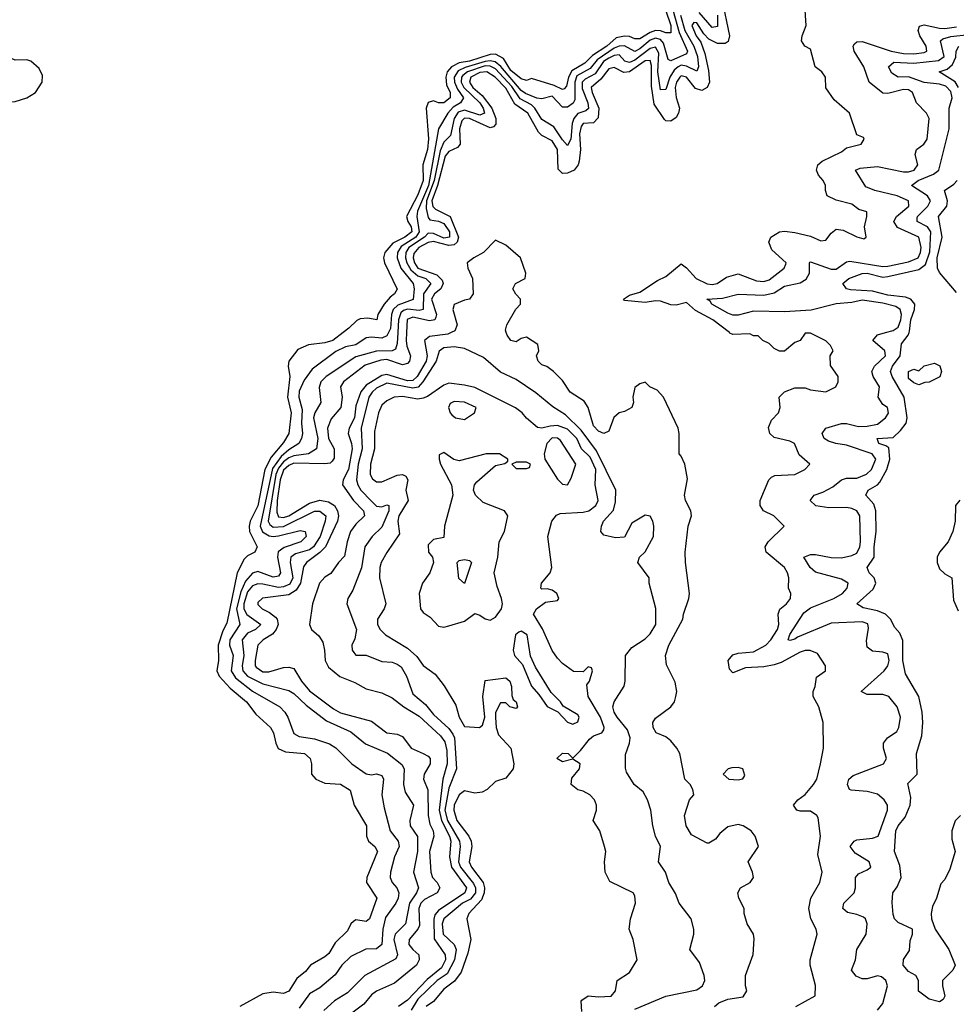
# Model space of a CAD drawing. Header units: inches. Extents: x 2601469 to 2753575, y 449403 to 582909.
# Tile 25 of 256: x 2623428 to 2627055, y 487398 to 491212. Entities that reach past the tile are written whole.
import ezdxf

# ---------------------------------------------------------------- set-up
doc = ezdxf.new("R2010")
doc.units = ezdxf.units.IN
doc.header["$MEASUREMENT"] = 0
doc.layers.add('C6428', color=7, linetype='Continuous')
doc.layers.add('C6429', color=7, linetype='Continuous')

msp = doc.modelspace()

# ---------------------------------------------------------------- linework, layer by layer
at = {"layer": 'C6428', "color": 4}
for points, elevation in [([(2624680.6, 490000), (2624640.5, 489970), (2624610, 489960.9), (2624546.6, 489953.4), (2624504.9, 489935), (2624470.5, 489890), (2624467.7, 489870), (2624474.6, 489830), (2624464.9, 489750), (2624479.6, 489690), (2624470.3, 489610), (2624450, 489574), (2624401.9, 489518.1), (2624377.5, 489470), (2624350, 489329.4), (2624321.1, 489270), (2624316.5, 489250), (2624318, 489230), (2624348, 489170), (2624338.8, 489150), (2624310, 489135.1), (2624297.6, 489122.4), (2624270.2, 489069.8), (2624230, 488875.3), (2624214.5, 488845.5), (2624196.9, 488790), (2624198, 488730), (2624192, 488690), (2624200.4, 488670), (2624242.7, 488622.8), (2624306, 488570), (2624342.4, 488522.4), (2624399.1, 488470), (2624410.4, 488450), (2624419.3, 488410), (2624429, 488389), (2624456.9, 488376.9), (2624531, 488370), (2624553.4, 488350), (2624558, 488330), (2624558, 488290), (2624574.8, 488270), (2624610, 488255.5), (2624670, 488250.7), (2624707.7, 488227.7), (2624723.8, 488170), (2624770.5, 488090), (2624770.6, 488050), (2624779.1, 488030), (2624802.8, 488010), (2624813, 487990), (2624772.7, 487890), (2624770.5, 487870), (2624810.5, 487810), (2624782.8, 487730), (2624770, 487719.3), (2624730, 487726), (2624720.9, 487719.1), (2624710.4, 487709.6), (2624697.5, 487682.5), (2624650, 487637), (2624624.5, 487595.5), (2624610, 487581.6), (2624554, 487550), (2624534.7, 487525.3), (2624501.8, 487498.2), (2624470, 487449.5), (2624450, 487440.7), (2624410, 487445.1), (2624370, 487438.5), (2624281, 487390)], 4), ([(2624855.8, 490000), (2624850, 489988.3), (2624830, 489979.2), (2624790, 489983), (2624770, 489979.5), (2624730, 489952.8), (2624690, 489945.4), (2624652.4, 489927.6), (2624561.1, 489858.9), (2624530, 489816), (2624510, 489773.2), (2624509.1, 489750), (2624521.8, 489701.8), (2624519.2, 489650), (2624523.6, 489610), (2624519.5, 489590), (2624508.5, 489570), (2624470, 489545.8), (2624440.2, 489519.8), (2624406.8, 489473.2), (2624359.7, 489250), (2624368.8, 489228.8), (2624393.6, 489213.6), (2624410, 489210.2), (2624430, 489212.9), (2624514, 489234), (2624533.4, 489230), (2624537, 489210), (2624516.3, 489190), (2624452.7, 489167.3), (2624429, 489151), (2624426.5, 489130), (2624438.3, 489070), (2624430, 489056.2), (2624410, 489053.5), (2624350, 489074.7), (2624330, 489068.2), (2624302.1, 489037.9), (2624284.2, 488995.8), (2624268.2, 488930), (2624280.2, 488870), (2624241.2, 488810), (2624240.2, 488790), (2624254.7, 488750), (2624246.7, 488690), (2624263.4, 488663.3), (2624330, 488611.6), (2624435.5, 488550), (2624454.9, 488530), (2624466, 488510), (2624490, 488447.3), (2624510, 488435.5), (2624570, 488427), (2624627.3, 488407.3), (2624651.7, 488391.7), (2624714, 488330), (2624770, 488290.6), (2624790, 488287.3), (2624810, 488290.6), (2624830, 488284.7), (2624837.3, 488270), (2624830.4, 488210), (2624839, 488159), (2624862.4, 488070), (2624893, 488030), (2624898, 488010), (2624879.5, 487970), (2624863.8, 487910), (2624863, 487890), (2624870.5, 487870), (2624888, 487850), (2624895.8, 487830), (2624893.1, 487810), (2624884.2, 487790), (2624845.1, 487734.9), (2624834.7, 487690), (2624830, 487629.4), (2624810, 487613.6), (2624768.2, 487611.8), (2624710, 487583.7), (2624675.5, 487550), (2624650, 487512.3), (2624590, 487462), (2624550, 487439.3), (2624510, 487382.9)], 8), ([(2624892.1, 490000), (2624890, 489958), (2624883.4, 489936.6), (2624870.3, 489929.7), (2624810, 489927.8), (2624730, 489906), (2624614.9, 489830), (2624594, 489810), (2624587.1, 489787.1), (2624594.4, 489730), (2624570.4, 489690), (2624566.3, 489670), (2624582.3, 489590), (2624577.3, 489550), (2624546.8, 489530), (2624490, 489523.2), (2624470, 489515), (2624450, 489499.5), (2624430, 489475), (2624419.9, 489450), (2624390.2, 489270.2), (2624396.6, 489256.6), (2624410, 489246.2), (2624450, 489248.7), (2624570, 489309), (2624590, 489308.9), (2624612.9, 489290), (2624611.4, 489270), (2624591.3, 489210), (2624565.7, 489170), (2624550, 489159.3), (2624496.5, 489143.5), (2624477.6, 489130), (2624476, 489110), (2624486, 489050), (2624473.8, 489026.2), (2624450, 489015.5), (2624430, 489012.5), (2624370, 489026.4), (2624350, 489026.6), (2624330, 489019.8), (2624310, 488995.8), (2624296.3, 488950), (2624296.5, 488930), (2624308.2, 488908.2), (2624362, 488870), (2624340.7, 488850), (2624310, 488835.4), (2624288.9, 488810), (2624295.5, 488750), (2624289.2, 488710), (2624291.5, 488690), (2624310.3, 488670), (2624370, 488640.3), (2624470, 488614.4), (2624490, 488602.4), (2624537.1, 488557.1), (2624616, 488496), (2624710, 488454), (2624767.5, 488407.5), (2624851.7, 488371.7), (2624907.5, 488327.5), (2624917, 488310), (2624914.9, 488250), (2624920.4, 488220.4), (2624952.4, 488170), (2624939.3, 488110), (2624940.5, 488090), (2624968.8, 488048.8), (2624968.9, 487990), (2624953, 487910), (2624972.2, 487850), (2624964.6, 487830), (2624936.9, 487790), (2624921.6, 487710), (2624882, 487670), (2624876.9, 487650), (2624890.4, 487590), (2624884.9, 487575.1), (2624764, 487510), (2624697.2, 487442.8), (2624647.7, 487412.3), (2624606.3, 487373.7)], 12), ([(2624926.2, 490000), (2624924.6, 489970), (2624927.5, 489947.5), (2624941.2, 489910), (2624938, 489890), (2624930, 489880.4), (2624910, 489875.8), (2624850, 489895.4), (2624826.6, 489893.4), (2624765.6, 489874.4), (2624681.6, 489810), (2624670.4, 489790), (2624677.3, 489750), (2624671.1, 489710), (2624633.7, 489666.3), (2624619.7, 489630), (2624623.5, 489590), (2624645.8, 489550), (2624645.8, 489514.2), (2624638.2, 489501.8), (2624630, 489494.3), (2624610, 489492), (2624490, 489494.1), (2624470, 489485.2), (2624450, 489467.2), (2624437, 489430), (2624424.7, 489350), (2624424.3, 489304.3), (2624430, 489287), (2624450, 489283.9), (2624470, 489290.2), (2624550, 489338.9), (2624590, 489351.3), (2624624.2, 489344.2), (2624647, 489330), (2624659.1, 489310), (2624662.8, 489290), (2624658.6, 489270), (2624612.4, 489170), (2624590, 489147.8), (2624538, 489110), (2624526.8, 489093.2), (2624515, 489030), (2624498.1, 489001.9), (2624470, 488984.5), (2624368.7, 488971.3), (2624350, 488955.3), (2624350, 488946.8), (2624366.8, 488930), (2624396, 488916), (2624418, 488898), (2624424.9, 488890), (2624428.8, 488870), (2624421.1, 488850), (2624407.3, 488832.7), (2624370.6, 488810), (2624350.4, 488790), (2624339.6, 488730), (2624339.5, 488710), (2624343.7, 488703.7), (2624370, 488686.7), (2624393.4, 488686.6), (2624450, 488703), (2624470, 488704), (2624490, 488698.8), (2624519.5, 488650), (2624550, 488612.2), (2624642.6, 488542.6), (2624670, 488527.8), (2624790, 488494.9), (2624850, 488450.4), (2624890, 488444.4), (2624910, 488435.5), (2624944, 488390), (2624990, 488370.4), (2625010, 488359.3), (2625017, 488350), (2625018, 488330), (2624994.4, 488290), (2624992.2, 488270), (2625008.9, 488228.9), (2625009.2, 488129.2), (2625015.9, 488095.9), (2625028.9, 488070), (2625031.3, 488050), (2625014.7, 487990), (2625020.2, 487910), (2625027.2, 487890), (2625044.9, 487870), (2625054.6, 487850), (2625044.4, 487830), (2624995.8, 487804.2), (2624981.3, 487790), (2624974, 487770), (2624976.1, 487703.9), (2624970.1, 487689.9), (2624936, 487650), (2624935.3, 487630), (2624950.2, 487610.2), (2624974, 487590), (2624975.3, 487570), (2624964.9, 487550), (2624879.5, 487480.5), (2624810, 487449.5), (2624790, 487435.1), (2624760.5, 487399.5), (2624703.4, 487356.6)], 16), ([(2625098.8, 490000), (2625086.4, 489993.6), (2625015.5, 489984.5), (2624995.3, 489970), (2625005.7, 489910), (2625001.9, 489890), (2624967.2, 489830), (2624950, 489815), (2624930, 489814), (2624850, 489838.3), (2624830, 489833.6), (2624770, 489796.5), (2624749, 489771), (2624730, 489716), (2624724, 489670), (2624704, 489630), (2624699.6, 489610), (2624713.2, 489570), (2624715, 489550), (2624700.9, 489470), (2624680.2, 489430), (2624677.7, 489410), (2624720.3, 489350), (2624759.5, 489310), (2624763.8, 489290), (2624730, 489258.7), (2624709.2, 489230), (2624695.5, 489190), (2624685.4, 489134.6), (2624662, 489110), (2624632.7, 489067.3), (2624610, 489052.3), (2624588.5, 489030), (2624562.4, 488950), (2624550.8, 488870), (2624558, 488850), (2624586, 488826), (2624601.3, 488801.3), (2624608.9, 488770), (2624610.4, 488730), (2624623.8, 488703.8), (2624668.1, 488668.1), (2624725.4, 488645.4), (2624770, 488620.4), (2624830, 488604.9), (2624870, 488584.9), (2624915.8, 488550), (2624974.7, 488514.7), (2625058.1, 488438.1), (2625074.9, 488414.9), (2625081.6, 488381.6), (2625083.7, 488330), (2625066.7, 488270), (2625052.7, 488150), (2625061.7, 488110), (2625092.2, 488050), (2625097.8, 488030), (2625091.8, 487970), (2625099.7, 487930), (2625157.6, 487850), (2625151.6, 487830), (2625050, 487762.2), (2625035.1, 487744.9), (2625031.6, 487728.4), (2625032.5, 487652.5), (2625075.2, 487590), (2625076.3, 487570), (2625060.8, 487539.2), (2625005.7, 487494.3), (2624930, 487414.6), (2624894.3, 487390)], 24), ([(2626118, 487390), (2626135.4, 487404.6), (2626170, 487418), (2626230, 487427.3), (2626244, 487450), (2626239, 487470), (2626239, 487510), (2626268.7, 487591.3), (2626272.5, 487652.5), (2626269.2, 487670), (2626245.2, 487710), (2626234, 487750), (2626233.2, 487770), (2626213.2, 487810), (2626209.2, 487830), (2626219, 487850), (2626257.2, 487870), (2626269.2, 487890), (2626266, 487910), (2626249.5, 487950.5), (2626289.2, 488010), (2626276, 488050), (2626260.9, 488070), (2626230, 488089.4), (2626210, 488094.5), (2626170, 488085.2), (2626139.8, 488060.2), (2626122, 488038), (2626096.9, 488023.1), (2626090, 488022), (2626030, 488055.3), (2626009.5, 488089.5), (2626002, 488130), (2626022, 488190), (2626038, 488210), (2626035.3, 488230), (2626024, 488250), (2626004, 488270), (2625984, 488370), (2625973.2, 488390), (2625950, 488419.3), (2625930, 488434), (2625893.2, 488450), (2625880.7, 488470), (2625879.5, 488490), (2625890, 488506.8), (2625949.6, 488550.4), (2625963.7, 488570), (2625969.4, 488590), (2625972.7, 488610), (2625966.3, 488646.3), (2625932.9, 488712.9), (2625929.2, 488750), (2625942, 488790), (2625996, 488890), (2625998, 488910), (2626019.3, 488970), (2626022, 488990), (2626006, 489110), (2626005.2, 489150), (2626016.2, 489250), (2626029.5, 489290), (2626026.6, 489310), (2626006.6, 489350), (2626002.7, 489370), (2626014.2, 489434.2), (2626003.7, 489490), (2625990, 489522), (2625982, 489530), (2625982, 489610), (2625978, 489630), (2625921.2, 489750), (2625896.6, 489776.6), (2625868, 489790), (2625850, 489808), (2625830, 489802), (2625810, 489788), (2625802, 489750), (2625804.9, 489730), (2625798.8, 489710), (2625770, 489694.5), (2625750, 489689.3), (2625728.2, 489671.8), (2625710, 489618), (2625690, 489609), (2625670, 489619), (2625650, 489639), (2625629.6, 489710), (2625614.1, 489734.1), (2625559.3, 489770), (2625530, 489815.3), (2625495.3, 489850), (2625469.2, 489869.2), (2625450, 489875.3), (2625435.3, 489890), (2625429, 489910), (2625438, 489930), (2625434.6, 489954.6), (2625390, 489982), (2625370, 489978), (2625350, 489964), (2625330, 489969), (2625315.3, 489990), (2625312.2, 490000)], 24), ([(2626433.2, 487390), (2626509, 487431), (2626509.1, 487470.9), (2626489.6, 487549.6), (2626489.6, 487570), (2626516, 487670), (2626512.3, 487690), (2626492, 487730), (2626484.5, 487770), (2626492.3, 487810), (2626526, 487870), (2626536, 487910), (2626518.6, 487978.6), (2626529.4, 488050), (2626520.2, 488120.2), (2626515.3, 488130), (2626490, 488146), (2626450, 488146), (2626438, 488150), (2626424, 488170), (2626441.2, 488190), (2626470, 488210.6), (2626502, 488250), (2626514.5, 488270), (2626529.3, 488330), (2626541.2, 488390), (2626539.3, 488490), (2626522.7, 488550), (2626501.2, 488590), (2626501.2, 488610), (2626509, 488630), (2626514, 488666), (2626548, 488690), (2626548, 488710), (2626517.2, 488757.2), (2626489.2, 488769.2), (2626470, 488769.3), (2626450, 488762), (2626377.1, 488722.9), (2626350, 488712.9), (2626310, 488705.5), (2626238.2, 488701.8), (2626190, 488682), (2626176.6, 488696.6), (2626172, 488730), (2626190, 488752), (2626210, 488758), (2626270, 488763.6), (2626317.4, 488790), (2626336.4, 488810), (2626363, 488850), (2626367.8, 488870), (2626365.1, 488910), (2626371.6, 488928.4), (2626397.2, 488950), (2626412.7, 488970), (2626414, 488990), (2626405.2, 489010), (2626406, 489050), (2626400.9, 489070), (2626389.3, 489090), (2626319.3, 489150), (2626315.1, 489170), (2626326, 489190), (2626388, 489250), (2626349, 489290), (2626309, 489310), (2626296, 489330), (2626295.1, 489350), (2626329.5, 489430.5), (2626339.3, 489440.7), (2626352.7, 489447.3), (2626430, 489451), (2626468, 489470), (2626488, 489490), (2626446.6, 489526.6), (2626429, 489570), (2626410, 489579.5), (2626350, 489594.5), (2626332.3, 489610), (2626327.8, 489632.2), (2626339.1, 489660.9), (2626366, 489690), (2626372.3, 489710), (2626369.2, 489750), (2626389.3, 489770.7), (2626430, 489786.8), (2626470, 489786), (2626490, 489778), (2626550, 489770.8), (2626589, 489790), (2626598, 489810), (2626597.2, 489830), (2626567.3, 489872.7), (2626566, 489910), (2626578, 489930), (2626568, 489950), (2626550, 489968), (2626490, 489998), (2626470, 489998), (2626450.9, 489969.1), (2626430, 489962), (2626390, 489928.7), (2626370, 489928), (2626350, 489938), (2626330, 489958), (2626306, 489970), (2626287.3, 489987.3), (2626270, 489988), (2626255.3, 489995.3), (2626190, 489993.2), (2626178.6, 489998.6), (2626176.8, 490000)], 16), ([(2626750, 487376), (2626770, 487402), (2626788.7, 487470), (2626782, 487490), (2626764.7, 487504.7), (2626750, 487509), (2626710, 487497.2), (2626690, 487497.2), (2626667.2, 487507.2), (2626649, 487530), (2626664, 487570), (2626669.2, 487610), (2626706, 487670), (2626709.3, 487710), (2626704, 487730), (2626695.9, 487735.9), (2626670, 487746.6), (2626633.6, 487753.6), (2626615.3, 487770), (2626619, 487790), (2626659, 487830), (2626665.2, 487850), (2626664, 487890), (2626676, 487904), (2626710, 487918.8), (2626724, 487930), (2626717.2, 487950), (2626663.9, 487983.9), (2626644, 488010), (2626659, 488030), (2626670, 488034.9), (2626730, 488041.6), (2626752.3, 488050), (2626789.2, 488150), (2626789, 488170), (2626775.3, 488190), (2626750, 488212.7), (2626710, 488222.9), (2626647.6, 488227.6), (2626642, 488230), (2626634, 488250), (2626639, 488270), (2626655.5, 488284.5), (2626773.2, 488330), (2626785.2, 488350), (2626772.7, 488390), (2626773.2, 488410), (2626788.7, 488430), (2626824.5, 488455.5), (2626832, 488470), (2626839.5, 488510), (2626826, 488550), (2626794, 488590), (2626770, 488598), (2626710, 488599), (2626686, 488610), (2626776, 488690), (2626789.3, 488710), (2626794.5, 488730), (2626790, 488755.3), (2626770, 488762.7), (2626730, 488766.6), (2626710, 488782), (2626706.8, 488806.8), (2626714.8, 488854.8), (2626712.7, 488872.7), (2626690, 488880.5), (2626570, 488874.5), (2626439.5, 488820.5), (2626430, 488812.7), (2626410, 488807), (2626404, 488810), (2626410, 488830.7), (2626464.9, 488915.1), (2626490, 488933.7), (2626580.9, 488970), (2626614.5, 488990), (2626632.7, 489010), (2626636, 489030), (2626610, 489045.1), (2626510, 489071.8), (2626489.6, 489090), (2626464, 489130), (2626490, 489140.5), (2626510, 489141.3), (2626570, 489128.7), (2626610, 489127.2), (2626650, 489136.4), (2626670, 489146), (2626681.3, 489170), (2626683.5, 489190), (2626681.6, 489290), (2626670, 489309.3), (2626650, 489318.7), (2626630, 489323), (2626561.7, 489321.7), (2626510.4, 489329.6), (2626488.7, 489350), (2626504, 489370), (2626538.5, 489381.5), (2626576.8, 489403.2), (2626610, 489430.4), (2626630, 489435.8), (2626670, 489436.5), (2626707.6, 489452.4), (2626726, 489470), (2626742.9, 489510), (2626729.2, 489530), (2626630, 489564.7), (2626588.7, 489570), (2626559.7, 489579.7), (2626542.7, 489590), (2626535.1, 489610), (2626549.6, 489630.4), (2626610, 489648.4), (2626630, 489648.2), (2626676.7, 489636.7), (2626710, 489637.4), (2626750, 489645.3), (2626781.2, 489670), (2626792.5, 489687.5), (2626788.7, 489710), (2626770, 489721.2), (2626752.3, 489750), (2626757, 489790), (2626733.3, 489830), (2626727.6, 489850), (2626737.6, 489870), (2626780.5, 489910), (2626777.6, 489930), (2626732.3, 489970), (2626750, 489992), (2626780.2, 490000)], 12), ([(2627070.8, 488130), (2627050, 488109), (2627037.1, 488070), (2627037.5, 488037.5), (2627050.4, 487989.6), (2627030, 487922), (2627010, 487882), (2626995.3, 487864.7), (2626978.8, 487810), (2626962.4, 487777.6), (2626958, 487750), (2626959.1, 487730), (2626973, 487690), (2627026, 487610), (2627051, 487550), (2627042, 487530), (2627002, 487490), (2627001, 487470), (2627010.7, 487430), (2627003.6, 487416.4), (2626990, 487408), (2626950, 487418), (2626908.7, 487448.7), (2626908.7, 487490), (2626898, 487510), (2626870, 487525.2), (2626849.6, 487550), (2626850, 487572), (2626873.2, 487606.8), (2626876.4, 487643.6), (2626886, 487670), (2626886, 487690), (2626830, 487715.3), (2626815.3, 487730), (2626810, 487746), (2626806.8, 487793.2), (2626809.4, 487830), (2626826, 487854), (2626840.9, 487890), (2626836.2, 487936.2), (2626815.1, 487990), (2626821.3, 488070), (2626829.7, 488090), (2626857, 488123), (2626875.8, 488170), (2626878.9, 488198.9), (2626867, 488253), (2626903.7, 488290), (2626900.9, 488370), (2626922, 488438), (2626926, 488490), (2626923, 488530), (2626909.6, 488590), (2626858.6, 488678.6), (2626847.8, 488730), (2626847.6, 488807.6), (2626836.3, 488836.3), (2626817.4, 488857.4), (2626800.7, 488890), (2626780.9, 488910), (2626750, 488922), (2626693.8, 488933.8), (2626669.3, 488950), (2626733.5, 489006.5), (2626743.5, 489030), (2626736.9, 489050), (2626717, 489070), (2626709.3, 489090), (2626737, 489130), (2626736.9, 489170), (2626744.7, 489230), (2626743, 489310), (2626735.8, 489335.8), (2626705.2, 489370), (2626713.2, 489390), (2626749.8, 489410.2), (2626759, 489421), (2626786, 489470), (2626798.2, 489510), (2626793.3, 489553.3), (2626782, 489562), (2626755.3, 489570), (2626749, 489590), (2626810, 489593.4), (2626839.1, 489620.9), (2626861, 489650), (2626865.3, 489670), (2626853.7, 489750), (2626806.6, 489830), (2626800.5, 489850), (2626808.2, 489870), (2626837.3, 489910), (2626843.3, 489956.7), (2626868, 489990), (2626872.1, 490000)], 8), ([(2625810, 487379.5), (2625929.7, 487430.4), (2626050, 487454.9), (2626072, 487470), (2626080.7, 487490), (2626078.4, 487510), (2626060.2, 487560.2), (2626022.7, 487610), (2626039, 487670), (2626039, 487690), (2626028.7, 487730), (2625981.2, 487790), (2625967, 487827), (2625941.2, 487870), (2625929, 487910), (2625902, 487950), (2625909, 488010), (2625889.5, 488049.5), (2625879.3, 488090), (2625872.3, 488150), (2625859.3, 488190), (2625842, 488222), (2625808, 488250), (2625778, 488298), (2625773.6, 488313.6), (2625773.6, 488366.4), (2625789.4, 488410), (2625791.8, 488430), (2625781.7, 488461.7), (2625742, 488510), (2625729.6, 488530), (2625724.5, 488550), (2625729.6, 488570.4), (2625769.4, 488630.6), (2625773.2, 488650), (2625774, 488750), (2625799, 488781), (2625850, 488814), (2625870, 488833.4), (2625891.5, 488870), (2625891.8, 488931.8), (2625866, 489030), (2625865.2, 489050), (2625821.2, 489110), (2625828, 489130), (2625850, 489151.3), (2625882, 489210), (2625884, 489250), (2625879.3, 489270), (2625870, 489288.7), (2625850, 489293.2), (2625798, 489262), (2625770, 489208), (2625734.8, 489205.2), (2625690, 489215.3), (2625679, 489230), (2625681.2, 489250), (2625689.3, 489270), (2625727.6, 489312.4), (2625734.8, 489345.2), (2625736, 489390), (2625662, 489542), (2625602, 489622), (2625542, 489682), (2625492.5, 489712.5), (2625427.3, 489767.2), (2625350, 489818), (2625290, 489846.6), (2625223.6, 489903.6), (2625150, 489938.4), (2625110, 489945.6), (2625070, 489940.7), (2625052.2, 489927.8), (2625040.3, 489890), (2624989.3, 489810), (2624970.7, 489789.3), (2624950, 489784.7), (2624850, 489804.5), (2624810, 489784.4), (2624793.4, 489770), (2624780.2, 489750), (2624750.2, 489630), (2624754.7, 489550), (2624738.6, 489490), (2624732.9, 489430), (2624737.4, 489410), (2624748.8, 489390), (2624790, 489347), (2624810, 489328.2), (2624830, 489324.9), (2624850, 489333.4), (2624858, 489330), (2624858, 489310), (2624830, 489246.6), (2624793.4, 489210), (2624764, 489170), (2624751.5, 489088.5), (2624717.6, 489002.4), (2624698.8, 488970), (2624694.8, 488950), (2624732.2, 488850), (2624726, 488814), (2624714.8, 488790), (2624716, 488770), (2624721.4, 488761.4), (2624730, 488751.3), (2624770, 488751.3), (2624830, 488726), (2624870, 488723), (2624890, 488716.4), (2624905.1, 488705.1), (2624925.3, 488670), (2624950, 488601), (2624999.9, 488559.9), (2625030, 488520.5), (2625090, 488467), (2625105.3, 488445.3), (2625111.3, 488430), (2625119.5, 488310), (2625090, 488236), (2625074.3, 488150), (2625084.7, 488110), (2625131.3, 488030), (2625133.4, 488010), (2625126.7, 487950), (2625135, 487930), (2625185.9, 487865.9), (2625193.4, 487850), (2625192.5, 487830), (2625174.1, 487805.9), (2625142.6, 487790), (2625070, 487729.3), (2625063.9, 487710), (2625067.9, 487670), (2625110.2, 487630.2), (2625117.7, 487610), (2625112.1, 487570), (2625083.4, 487516.7), (2625045.2, 487490), (2624970, 487418.8), (2624944.5, 487375.5)], 28), ([(2625605.2, 487370), (2625602, 487410), (2625605.2, 487414.8), (2625630, 487430.7), (2625670, 487427.3), (2625718, 487430), (2625735.3, 487450), (2625742, 487490), (2625790, 487521), (2625819.3, 487570), (2625804, 487650), (2625788.7, 487690), (2625792.7, 487730), (2625812.3, 487790), (2625810, 487818), (2625804, 487830), (2625713.6, 487873.6), (2625695.3, 487910), (2625693.2, 487950), (2625697.2, 487990), (2625693.2, 488010), (2625674, 488070), (2625648.7, 488110), (2625662, 488150), (2625662, 488170), (2625654, 488190), (2625635.3, 488210), (2625610, 488224), (2625589.3, 488229.3), (2625564, 488250), (2625565.6, 488274.4), (2625595.3, 488310), (2625598, 488330), (2625570, 488348), (2625530, 488338), (2625508.7, 488350), (2625530, 488371), (2625552, 488370), (2625570, 488352), (2625599.1, 488380.9), (2625634.1, 488425.8), (2625650, 488438), (2625682, 488450), (2625690, 488462), (2625691.6, 488470), (2625676.9, 488510), (2625629.4, 488590.6), (2625624.7, 488635.3), (2625634, 488650), (2625646, 488690), (2625642, 488702), (2625630, 488706), (2625610, 488686), (2625572, 488688), (2625530, 488719), (2625510, 488739), (2625490, 488769), (2625452.4, 488852.4), (2625417.2, 488910), (2625429.3, 488930.7), (2625464, 488956), (2625510, 488962), (2625515.3, 488970), (2625508, 488990), (2625490, 489002), (2625470, 489008), (2625450, 489006), (2625446, 489010), (2625448.7, 489030), (2625482, 489070), (2625489.2, 489090), (2625472.7, 489210), (2625489.2, 489270), (2625507, 489293), (2625520.7, 489299.3), (2625610, 489304.2), (2625632.3, 489310), (2625658.7, 489330), (2625667.8, 489350), (2625656.3, 489410), (2625658.8, 489470), (2625637.6, 489517.6), (2625604, 489550), (2625585.1, 489590), (2625550, 489626.4), (2625510, 489640.3), (2625481.6, 489638.4), (2625449.5, 489629.5), (2625432.9, 489632.9), (2625390, 489669), (2625374, 489690), (2625348.2, 489708.2), (2625190, 489787.3), (2625150, 489797.2), (2625090, 489803.7), (2625070, 489797.2), (2625007, 489753), (2624990, 489746.6), (2624970, 489742), (2624910, 489752.6), (2624878, 489750), (2624850, 489736), (2624830, 489719.3), (2624817, 489690), (2624802.5, 489617.5), (2624802.3, 489550), (2624786.5, 489490), (2624785.7, 489450), (2624793.7, 489433.7), (2624810, 489421.6), (2624830, 489422.4), (2624890, 489448), (2624910.4, 489450.4), (2624923.5, 489443.5), (2624931, 489430), (2624923, 489390), (2624932.4, 489350), (2624896.5, 489290), (2624892.3, 489270), (2624899.1, 489220.9), (2624850, 489148.7), (2624828, 489110), (2624823, 489090), (2624821.6, 489050), (2624845.5, 488950), (2624839.1, 488930), (2624813.4, 488890), (2624813.4, 488870), (2624824, 488850), (2624844.9, 488830), (2624930, 488778), (2624965.3, 488745.3), (2624990.6, 488710.6), (2625037.5, 488677.5), (2625072.1, 488632.1), (2625117.3, 488557.3), (2625130.4, 488510), (2625150, 488474), (2625208.9, 488471.1), (2625220.4, 488479.6), (2625229, 488510), (2625221.2, 488590), (2625230, 488652), (2625310, 488662.8), (2625326, 488650), (2625332.7, 488630), (2625334.4, 488594.4), (2625339.6, 488579.6), (2625350.8, 488570), (2625356, 488550), (2625350, 488544), (2625326, 488550), (2625310, 488566), (2625290, 488566), (2625270.9, 488529.1), (2625270.7, 488509.3), (2625273.4, 488470), (2625282, 488442), (2625330.3, 488390.3), (2625342, 488330), (2625338.8, 488310), (2625310, 488274), (2625270, 488262), (2625238, 488230), (2625219.3, 488220.7), (2625190, 488216), (2625150, 488225.2), (2625130, 488209.2), (2625110.4, 488170), (2625109.1, 488150), (2625120.2, 488110), (2625167.6, 488050), (2625176.5, 488030), (2625179, 488010), (2625169.1, 487950), (2625177.7, 487930), (2625222.4, 487870), (2625227.5, 487850), (2625226.4, 487830), (2625216.9, 487803.1), (2625166.7, 487750), (2625159.5, 487730), (2625175.3, 487650), (2625163.7, 487596.3), (2625137.4, 487522.6), (2625112.1, 487487.9), (2625070, 487456.9), (2625030, 487409.4), (2625001.6, 487390)], 32), ([(2627068.8, 489351.2), (2627051.8, 489330), (2627050.2, 489269.8), (2627042, 489230), (2627023.6, 489190), (2626990.3, 489150), (2626981.5, 489130), (2626980.8, 489110), (2626990, 489085.5), (2627010, 489066), (2627037.3, 489050), (2627043.6, 488963.6), (2627062, 488922)], 8)]:
    msp.add_lwpolyline(points, dxfattribs=dict(at, elevation=elevation))
for points, elevation in [([(2626910, 489798), (2626890, 489805.2), (2626870, 489822), (2626869.4, 489850), (2626890, 489858), (2626910, 489852), (2626930, 489871.3), (2626970, 489882), (2626991.3, 489871.3), (2626998, 489850), (2626990.9, 489829.1), (2626950, 489808), (2626932.7, 489807.3)], 4), ([(2625110, 489733), (2625094.9, 489725.1), (2625088.5, 489710), (2625094.4, 489690), (2625101.6, 489681.6), (2625116, 489670), (2625150, 489663.8), (2625189, 489690), (2625195.3, 489710), (2625150.9, 489730.9)], 36), ([(2625490, 489592.4), (2625468.9, 489570), (2625459.5, 489530), (2625462, 489510), (2625510, 489433), (2625530, 489413.4), (2625550, 489411), (2625563.9, 489436.1), (2625581.2, 489490), (2625521.7, 489581.7), (2625510, 489591.2)], 36), ([(2625070, 489535.3), (2625052.7, 489527.3), (2625052, 489510), (2625058, 489490), (2625100.7, 489410), (2625104.9, 489370), (2625073, 489250), (2625070, 489206), (2625030, 489199), (2625010, 489178), (2625011, 489150), (2625026, 489130), (2625031, 489110), (2625016, 489070), (2624987.3, 489030), (2624974.8, 488990), (2624980.7, 488930), (2624990, 488916), (2625017.5, 488897.5), (2625050, 488862.8), (2625070, 488858.8), (2625090, 488864), (2625150, 488882.8), (2625190, 488912), (2625210, 488906), (2625230, 488891.3), (2625250, 488886), (2625270, 488898), (2625293.2, 488930), (2625297.2, 488950), (2625293.2, 488970), (2625276.5, 489016.5), (2625265.2, 489070), (2625279, 489130), (2625285.2, 489190), (2625305.2, 489230), (2625318, 489290), (2625306, 489310), (2625222.7, 489342.7), (2625193.2, 489370), (2625185.2, 489390), (2625189.2, 489410.8), (2625198, 489422), (2625270, 489486), (2625307.3, 489492.7), (2625318, 489502), (2625318, 489510), (2625286, 489530), (2625234, 489530), (2625130, 489504), (2625109, 489509)], 36), ([(2625390, 489498), (2625350, 489498), (2625334, 489490), (2625350, 489474), (2625390, 489474), (2625402, 489478), (2625406, 489490)], 36), ([(2625150, 489028), (2625128, 489048), (2625122, 489110), (2625130, 489118), (2625150, 489121), (2625170, 489118), (2625178, 489110)], 36), ([(2625370, 488843.7), (2625360.4, 488839.6), (2625348, 488830), (2625338.8, 488770), (2625344, 488750), (2625374.9, 488714.9), (2625410, 488631), (2625438.8, 488598.8), (2625470, 488552), (2625511.6, 488531.6), (2625550, 488491.3), (2625570, 488484), (2625590, 488492), (2625595.1, 488510), (2625590, 488519), (2625532.9, 488552.9), (2625522, 488570), (2625486, 488606), (2625424.8, 488704.8), (2625406.6, 488746.6), (2625393.6, 488830)], 36), ([(2626210, 488316), (2626185.2, 488314.8), (2626172, 488310), (2626152, 488290), (2626174, 488270), (2626210, 488267.3), (2626228.9, 488271.1), (2626236, 488284), (2626228, 488310)], 24)]:
    msp.add_lwpolyline(points, close=True, dxfattribs=dict(at, elevation=elevation))
at = {"layer": 'C6429', "color": 4}
for points, elevation in [([(2626146.9, 491293.1), (2626176.5, 491150), (2626171.9, 491128.1), (2626159.6, 491120.4), (2626130, 491120.4), (2626097.2, 491137.2), (2626077.6, 491157.6), (2626050, 491200.7), (2626038, 491202), (2626030.8, 491190), (2626048, 491150), (2626065.4, 491125.4), (2626081.8, 491081.8), (2626096, 491016), (2626099.6, 490970), (2626090.2, 490949.8), (2626070, 490937.7), (2626045.1, 490945.1), (2626010, 490989.7), (2625990, 490994.5), (2625984.6, 490990), (2625971.7, 490970), (2625966.8, 490950), (2625970, 490911), (2625983.2, 490870), (2625979.6, 490850), (2625970, 490834), (2625950, 490819.7), (2625930, 490820.5), (2625925.2, 490825.2), (2625884.9, 490884.9), (2625875, 490955), (2625874.2, 491034.2), (2625870, 491054.7), (2625850, 491052.5), (2625790, 491010.7), (2625767.3, 491007.3), (2625730, 491026.6), (2625710, 491022), (2625678, 490982), (2625641.3, 490950), (2625644.7, 490930), (2625670.2, 490870), (2625668.4, 490831.6), (2625650, 490812.4), (2625610.3, 490809.7), (2625601.8, 490798.2), (2625595.6, 490770), (2625599.3, 490710), (2625595.1, 490664.9), (2625590.2, 490649.8), (2625574.9, 490630), (2625550, 490617.7), (2625530, 490616.9), (2625512.7, 490632.7), (2625510.7, 490710), (2625490, 490742.6), (2625450, 490764), (2625436.5, 490776.5), (2625396.1, 490850), (2625345.2, 490885.2), (2625310, 490947.4), (2625269.8, 490990), (2625237, 491010), (2625210, 491007.6), (2625175.2, 490990), (2625169.3, 490970), (2625183.2, 490950), (2625218.6, 490918.6), (2625256.5, 490870), (2625272.2, 490830), (2625272.3, 490807.7), (2625263.1, 490796.9), (2625250, 490793), (2625170, 490829), (2625150, 490830.7), (2625140, 490820), (2625130.9, 490790), (2625133.2, 490730), (2625123.2, 490716.8), (2625090, 490701.5), (2625075.8, 490684.2), (2625045.3, 490570), (2625023.8, 490510), (2625028.2, 490488.2), (2625038.1, 490478.1), (2625095.5, 490450), (2625126.7, 490370), (2625122.6, 490350), (2625110, 490340.6), (2625090, 490337.5), (2625030, 490352.5), (2625010, 490349.1), (2624974, 490330), (2624953.9, 490306.1), (2624951.8, 490290), (2624956.3, 490270), (2624970, 490250.2), (2625043.9, 490223.9), (2625063.6, 490203.6), (2625068.1, 490190), (2625058.5, 490170), (2625034, 490150), (2625022.6, 490130), (2625042.2, 490070), (2625039.8, 490060.2), (2625035.3, 490050), (2625014.6, 490045.4), (2624950, 490059.8), (2624928.9, 490051.1), (2624926.2, 490000)], 16), ([(2625929.2, 491250), (2625950.1, 491190), (2625950, 491162), (2625930, 491161.1), (2625910, 491169), (2625890, 491169.9), (2625870, 491162.6), (2625830, 491138), (2625810, 491138.3), (2625790, 491147.4), (2625770, 491148.9), (2625737.4, 491142.6), (2625701.3, 491110), (2625646.7, 491073.3), (2625616, 491044), (2625566.2, 491013.8), (2625553.1, 490990), (2625545.1, 490954.9), (2625536.1, 490943.9), (2625530, 490941.3), (2625497.3, 490957.3), (2625410, 490984), (2625390, 490977.2), (2625370, 490982.6), (2625330, 491015.4), (2625302, 491062), (2625270, 491078.4), (2625250, 491077.8), (2625170, 491051.5), (2625130, 491045.7), (2625099.6, 491030), (2625083.2, 491010), (2625078.2, 490990), (2625080.4, 490960.4), (2625094.9, 490930), (2625094.6, 490910), (2625070, 490889.7), (2625049.7, 490889.7), (2625030, 490897.6), (2625010, 490891.8), (2625002, 490870), (2625011, 490751), (2625007.6, 490710), (2624988.8, 490650), (2624990.8, 490590), (2624970, 490533.3), (2624926.4, 490450), (2624931.4, 490430), (2624944, 490410), (2624946.5, 490390), (2624919.5, 490370), (2624873.1, 490346.9), (2624841.6, 490310), (2624837.1, 490290), (2624840.5, 490270), (2624890, 490168.7), (2624878.8, 490150), (2624862, 490138), (2624839.6, 490110), (2624815.5, 490070), (2624810.6, 490049.4), (2624775.9, 490055.9), (2624747, 490053), (2624733.5, 490046.5), (2624703.1, 490016.9), (2624680.6, 490000)], 4), ([(2625957.2, 491250), (2625982.4, 491162.4), (2626014.4, 491090), (2626010, 491079.5), (2625950, 491053.3), (2625938.6, 491058.6), (2625921, 491121), (2625910, 491135), (2625890, 491141), (2625870, 491132.7), (2625830, 491099), (2625810, 491088.9), (2625770, 491110.8), (2625750, 491109.8), (2625730, 491101.5), (2625663.7, 491056.3), (2625637, 491023), (2625585.8, 490994.2), (2625577.2, 490970), (2625577.7, 490902.3), (2625570.9, 490889.1), (2625550, 490873.7), (2625530, 490873.3), (2625490, 490916.4), (2625450, 490905.4), (2625430, 490908.7), (2625386.1, 490926.1), (2625370, 490938.4), (2625291.2, 491031.2), (2625269, 491049), (2625250, 491053.2), (2625230, 491050.9), (2625152.5, 491027.5), (2625125.4, 491014.6), (2625110.1, 490990), (2625111.4, 490970), (2625123.4, 490943.4), (2625146.5, 490910), (2625134.9, 490890), (2625106.6, 490873.4), (2625086.3, 490850), (2625050, 490789.2), (2625010.5, 490570), (2624968.7, 490470), (2624965.4, 490450), (2624975.3, 490390), (2624961.7, 490370), (2624905.8, 490334.2), (2624891, 490310), (2624890.2, 490290), (2624904.2, 490250), (2624951.8, 490190), (2624956.1, 490170), (2624951.7, 490128.3), (2624892.9, 490107.1), (2624874, 490090), (2624867.6, 490070), (2624863.8, 490016.2), (2624855.8, 490000)], 8), ([(2626176.8, 490000), (2626112.3, 490050), (2626045.3, 490085.3), (2626010, 490116.9), (2625970, 490106), (2625950, 490107.4), (2625910, 490121.7), (2625890, 490123.5), (2625850, 490116.9), (2625770, 490124), (2625766, 490130), (2625790, 490144.7), (2625830, 490157.1), (2625898, 490202), (2625930, 490217.1), (2625990, 490266), (2626010, 490251), (2626048, 490210), (2626090, 490188.9), (2626110, 490186), (2626128.7, 490190), (2626164.8, 490215.2), (2626210, 490227.7), (2626280.9, 490200.9), (2626310, 490198.4), (2626330, 490204.4), (2626389, 490250), (2626395.1, 490264.9), (2626396, 490270), (2626341.1, 490321.1), (2626329.3, 490350), (2626337.2, 490370), (2626370, 490390.6), (2626390, 490393), (2626430, 490388.4), (2626490, 490374), (2626530, 490356), (2626550, 490358), (2626570, 490386), (2626590, 490401), (2626616.8, 490396.8), (2626670, 490371.3), (2626696.4, 490363.6), (2626706, 490370), (2626699, 490410), (2626708.7, 490450), (2626708, 490468), (2626677.2, 490477.2), (2626650, 490498), (2626590, 490512.7), (2626555.3, 490530), (2626549, 490550), (2626549, 490570), (2626539, 490590), (2626521.2, 490610), (2626513.2, 490630), (2626519, 490650), (2626536.2, 490663.8), (2626610, 490700.7), (2626630, 490716), (2626686, 490730), (2626698, 490750), (2626695.3, 490755.3), (2626670, 490766), (2626642, 490850), (2626582, 490902), (2626550, 490948), (2626548.7, 490990), (2626534, 491010), (2626509, 491030), (2626490, 491098), (2626468, 491110), (2626455.3, 491130), (2626458, 491150), (2626474, 491190), (2626468, 491268)], 16), ([(2626130.8, 491230), (2626130, 491186), (2626110, 491182), (2626059.6, 491239.6)], 12), ([(2625986.5, 491230), (2626004.1, 491170), (2626038.4, 491110), (2626052.4, 491070), (2626056.1, 491030), (2626050, 491012.7), (2626010, 491031.7), (2625990, 491035.9), (2625977.6, 491030), (2625962.8, 491017.2), (2625945.8, 490990), (2625930, 490942), (2625910, 490941.2), (2625899.2, 491010), (2625902.8, 491082.8), (2625890, 491105.7), (2625870, 491100.7), (2625810, 491055.2), (2625790, 491046), (2625771.8, 491051.8), (2625750, 491075.8), (2625730, 491074.1), (2625710, 491063.7), (2625689.3, 491050), (2625656.9, 491003.1), (2625618.1, 490981.9), (2625606.2, 490970), (2625605.9, 490945.9), (2625627.7, 490890), (2625631.1, 490868.9), (2625620.3, 490859.7), (2625590, 490848.5), (2625573.6, 490830), (2625567.3, 490810), (2625562.6, 490750), (2625550, 490725.2), (2625530, 490746.3), (2625496.9, 490796.9), (2625450, 490826.3), (2625422.8, 490870), (2625410, 490882.8), (2625366.2, 490906.2), (2625333.2, 490953.2), (2625270, 491021.7), (2625250, 491032.5), (2625230, 491033), (2625161.5, 491010), (2625143.5, 490996.5), (2625138.3, 490990), (2625137.7, 490970), (2625148, 490950), (2625210.2, 490890), (2625222.8, 490870), (2625228, 490850), (2625210, 490842.8), (2625150, 490862), (2625126.4, 490853.6), (2625110.9, 490830), (2625096.4, 490763.6), (2625070, 490737.4), (2625056, 490704), (2625033.4, 490590), (2625003.4, 490510), (2625001.5, 490481.5), (2625010, 490446), (2625016.4, 490436.4), (2625050, 490431.3), (2625070, 490423.1), (2625091.8, 490390), (2625092.4, 490370), (2625070, 490366.3), (2625030, 490384.5), (2625010, 490386), (2624995.8, 490370), (2624935.4, 490330), (2624923, 490310), (2624922, 490290), (2624927.2, 490270), (2624942.9, 490242.9), (2624970, 490220.5), (2625000.4, 490210), (2625019.5, 490190), (2624991.2, 490150), (2624990.3, 490090), (2624974.3, 490085.7), (2624930, 490091.1), (2624914.1, 490085.9), (2624903.5, 490076.5), (2624894.6, 490050), (2624892.1, 490000)], 12), ([(2626780.2, 490000), (2626810, 490007.9), (2626830, 490021.3), (2626840.3, 490050), (2626842.3, 490070), (2626838, 490090), (2626821.1, 490101.1), (2626770, 490114.8), (2626690, 490125.7), (2626650, 490116.4), (2626590, 490111.5), (2626492.8, 490087.2), (2626390, 490080.5), (2626270, 490083.1), (2626210, 490068.3), (2626190, 490068.3), (2626170, 490075.1), (2626108.7, 490110), (2626102, 490122), (2626088.7, 490130), (2626150, 490133.4), (2626210, 490148.5), (2626310, 490144.6), (2626350, 490154), (2626390, 490180.3), (2626450, 490193.1), (2626473.3, 490206.7), (2626486.3, 490230), (2626486, 490270), (2626487.2, 490272.8), (2626490, 490274), (2626570, 490246), (2626590, 490246), (2626630, 490274.8), (2626642.9, 490277.1), (2626770, 490256.2), (2626790, 490256.9), (2626870, 490273.8), (2626907.6, 490290), (2626916.4, 490310), (2626918.7, 490330), (2626909.7, 490369.7), (2626826.9, 490406.9), (2626813.6, 490430), (2626823.6, 490450), (2626871.8, 490490), (2626869.3, 490510), (2626826, 490530), (2626739, 490550), (2626704.9, 490564.9), (2626664, 490630), (2626682.5, 490637.5), (2626750, 490644), (2626850, 490623.2), (2626870, 490622.8), (2626892, 490630), (2626905.6, 490650), (2626895.1, 490690), (2626901.2, 490710), (2626929.7, 490730.3), (2626941.6, 490750), (2626949.5, 490830), (2626939.3, 490850), (2626901.2, 490890), (2626885.2, 490930), (2626870, 490940.9), (2626850, 490941.6), (2626790, 490926.3), (2626770, 490927.3), (2626717.2, 490970), (2626697, 491030), (2626659.5, 491090), (2626656, 491110), (2626661.2, 491118.8), (2626670, 491126.8), (2626690, 491128), (2626802.8, 491090), (2626850, 491081.1), (2626890, 491079.7), (2626930, 491084.9), (2626940.9, 491090), (2626938.7, 491110), (2626913.7, 491150), (2626906.9, 491170), (2626913.1, 491186.9), (2626930, 491192.9), (2626990, 491178.9), (2627010, 491178.4), (2627055.7, 491184.3)], 12), ([(2626872.1, 490000), (2626874.3, 490005.7), (2626878.7, 490050), (2626892.8, 490090), (2626894.7, 490110), (2626878.4, 490130), (2626858, 490138), (2626790, 490145.5), (2626730, 490161.2), (2626645.6, 490165.6), (2626629.3, 490170), (2626616, 490190), (2626639.3, 490210), (2626690, 490228.9), (2626710, 490230.2), (2626770, 490215.5), (2626790, 490217.6), (2626910, 490245.2), (2626936, 490264), (2626952.5, 490312.5), (2626956.1, 490390), (2626942.9, 490410), (2626903.7, 490430), (2626903.6, 490443.6), (2626904.2, 490450), (2626944.2, 490490), (2626955.1, 490510), (2626943.6, 490530), (2626881.2, 490570), (2626907, 490590), (2626966.1, 490613.9), (2626987.3, 490630), (2627027.6, 490790), (2627027.8, 490870), (2627039.2, 490910), (2627034.2, 490934.2), (2627014.4, 490954.4), (2626990, 490962.3), (2626930, 490968.8), (2626870, 490991), (2626829.8, 490989.8), (2626805.5, 491005.5), (2626792, 491030), (2626812.9, 491047.1), (2626890, 491044.2), (2626986.2, 491053.8), (2627008, 491070), (2626993.6, 491130), (2627002.2, 491137.8), (2627033.2, 491146.8), (2627104.8, 491155.2)], 8), ([(2627064.1, 490950), (2627050, 490971.2), (2626989.2, 491010), (2627019.2, 491020.8), (2627040.7, 491039.3), (2627053.4, 491066.6), (2627054, 491090), (2627064.5, 491110)], 4), ([(2627055.5, 490155.5), (2626990, 490233.2), (2626982.4, 490250), (2626981.5, 490290), (2627000.5, 490370), (2626986, 490450), (2627018.7, 490490), (2627020.5, 490510), (2627009.7, 490550.4), (2627045.1, 490574.9), (2627058.4, 490590)], 4), ([(2625312.2, 490000), (2625309, 490010), (2625314, 490030), (2625349.1, 490090.9), (2625368, 490110), (2625368, 490130), (2625349.1, 490149.1), (2625338, 490170), (2625348, 490190), (2625386, 490210), (2625388, 490230), (2625368, 490290), (2625310, 490339), (2625270, 490358), (2625224.7, 490310), (2625186, 490290), (2625161, 490270), (2625164, 490250), (2625182, 490210), (2625184.7, 490150), (2625170.5, 490129.5), (2625150, 490126), (2625110, 490109), (2625105.5, 490090), (2625121.5, 490030), (2625112.8, 490007.2), (2625098.8, 490000)], 24)]:
    msp.add_lwpolyline(points, dxfattribs=dict(at, elevation=elevation))
at = {"layer": 'C6429', "color": 4, "elevation": 4}
msp.add_lwpolyline([(2623310, 491086), (2623290, 491085.2), (2623280.5, 491079.5), (2623244.7, 491050), (2623238.8, 491030), (2623242.8, 491010), (2623253.4, 490990), (2623258, 490950), (2623290, 490896), (2623330, 490886), (2623351.6, 490891.6), (2623410, 490894.8), (2623455.3, 490910), (2623489, 490930), (2623514.5, 490970), (2623515.9, 490995.9), (2623503.3, 491023.3), (2623471.7, 491051.7), (2623456.2, 491056.2), (2623410, 491056), (2623370, 491073.2)], close=True, dxfattribs=at)

doc.saveas('drawing.dxf')
